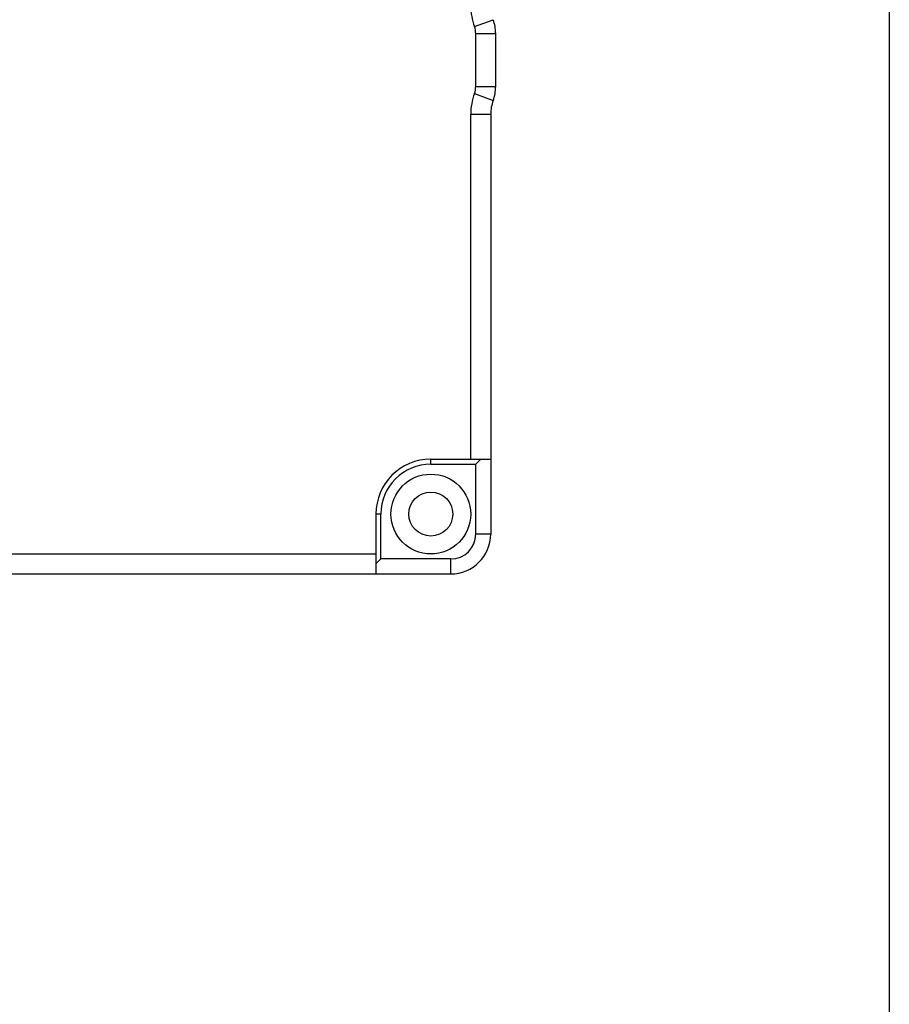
# Model space of a CAD drawing. Header units: millimetres. Extents: x 213 to 432, y -333 to -182.
# Tile 16 of 18: x 410 to 432, y -293 to -268. Entities that reach past the tile are written whole.
import ezdxf

# ---------------------------------------------------------------- set-up
doc = ezdxf.new("R2010")
doc.units = ezdxf.units.MM
doc.header["$LTSCALE"] = 23.1
doc.layers.get('0').update_dxf_attribs({"linetype": 'CONTINUOUS'})
doc.layers.add('00_COMPONENTS', color=7, linetype='CONTINUOUS')

msp = doc.modelspace()

# ---------------------------------------------------------------- linework, layer by layer
msp.add_lwpolyline([(213.3188, -182.0583), (432.1487, -182.0583), (432.1487, -333.3253), (213.3188, -333.3253)], close=True)
at = {"layer": '00_COMPONENTS', "color": 4}
for p, q in [((421.7576, -268.6466), (422.2263, -268.4726)), ((421.7888, -268.8206), (422.2888, -268.8206)), ((421.7576, -270.3209), (422.2263, -270.4949)), ((421.7888, -270.1469), (422.2888, -270.1469)), ((421.6638, -270.8429), (422.1638, -270.8429)), ((420.6638, -279.6088), (420.6638, -279.4838)), ((419.4138, -280.8588), (419.2888, -280.8588)), ((422.1638, -281.3588), (421.7888, -281.3588)), ((421.1638, -282.3588), (421.1638, -281.9838))]:
    msp.add_line(p, q, dxfattribs=at)
at = {"layer": '00_COMPONENTS', "color": 7}
for p, q in [((421.7888, -270.1469), (421.7888, -268.8206)), ((422.2888, -270.1469), (422.2888, -268.8206)), ((421.6638, -279.4838), (421.6638, -270.8429)), ((422.1638, -270.8429), (422.1638, -281.3588)), ((420.6638, -279.4838), (422.1638, -279.4838)), ((421.9138, -279.4838), (421.7888, -279.6088)), ((420.6638, -279.6088), (421.7888, -279.6088)), ((421.7888, -281.3588), (421.7888, -279.6088)), ((419.2888, -280.8588), (419.2888, -282.3588)), ((419.4138, -281.9838), (419.4138, -280.8588)), ((397.2245, -281.8588), (419.2888, -281.8588)), ((419.4138, -281.9838), (419.2888, -282.1088)), ((421.1638, -281.9838), (419.4138, -281.9838)), ((397.2245, -282.3588), (421.1638, -282.3588))]:
    msp.add_line(p, q, dxfattribs=at)
for radius in [1, 0.55]:
    msp.add_circle((420.6638, -280.8588), radius, dxfattribs=at)
for centre, radius, start, end in [((423.1638, -268.1246), 1.5, 180, 200.36413), ((421.2888, -268.8206), 1, 0, 20.36413), ((421.2888, -268.8206), 0.5, 0, 20.36413), ((423.1638, -270.8429), 1.5, 159.63587, 180), ((421.2888, -270.1469), 0.5, 339.63587, 360), ((421.2888, -270.1469), 1, 339.63587, 360), ((423.1638, -270.8429), 1, 159.63587, 180), ((420.6638, -280.8588), 1.375, 90, 180), ((420.6638, -280.8588), 1.25, 90, 180), ((421.1638, -281.3588), 1, 270, 360), ((421.1638, -281.3588), 0.625, 270, 360)]:
    msp.add_arc(centre, radius, start, end, dxfattribs=at)

doc.saveas('drawing.dxf')
